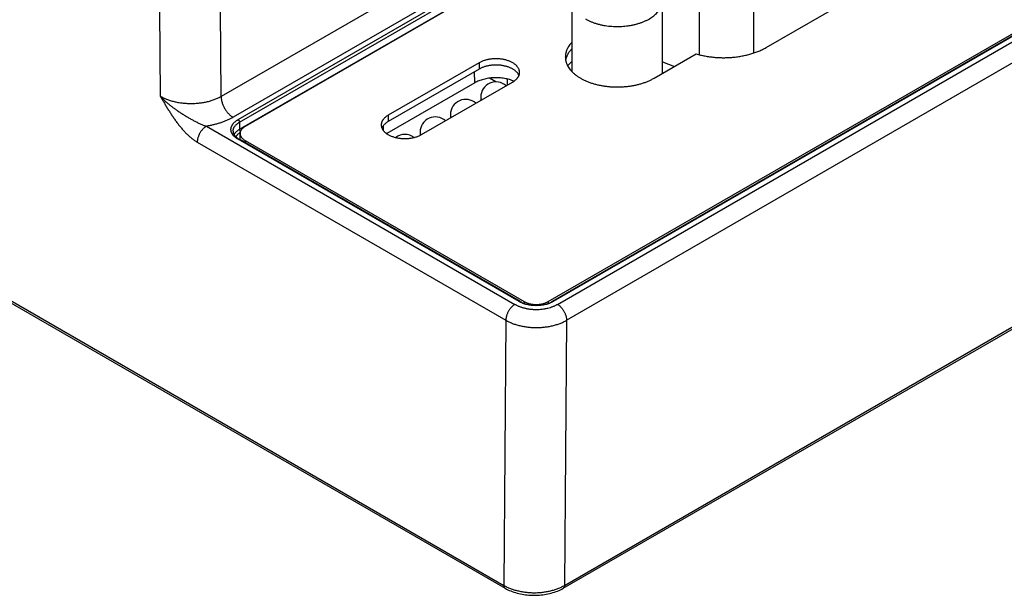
# Model space of a CAD drawing. Header units: inches. Extents: x 0 to 34, y 0 to 22.
# Tile 57 of 78: x 25.7 to 27.9, y 12.7 to 14.1. Entities that reach past the tile are written whole.
import ezdxf

# ---------------------------------------------------------------- set-up
doc = ezdxf.new("R2010")
doc.units = ezdxf.units.IN
doc.header["$LTSCALE"] = 1.87
doc.header["$MEASUREMENT"] = 0
doc.layers.get('0').update_dxf_attribs({"linetype": 'CONTINUOUS'})

msp = doc.modelspace()

# ---------------------------------------------------------------- linework, layer by layer
at = {"color": 7, "linetype": 'CONTINUOUS'}
for p, q in [((21.9806, 15.506), (26.779, 12.7355)), ((21.9837, 15.4992), (26.7821, 12.7287)), ((27.9232, 14.9157), (26.1201, 13.8747)), ((27.9232, 14.8514), (26.1479, 13.8264)), ((26.1595, 13.821), (27.9232, 14.8393)), ((26.163, 13.815), (27.9232, 14.8314)), ((26.1632, 13.7987), (27.9232, 14.8149)), ((27.9232, 14.8137), (26.1758, 13.8048)), ((26.8823, 13.3968), (29.1666, 14.7158)), ((29.1804, 14.7186), (26.8916, 13.3971)), ((29.1828, 14.7184), (26.894, 13.3968)), ((26.9039, 13.3904), (29.194, 14.7127)), ((26.9251, 13.3533), (29.2152, 14.6755)), ((27.3901, 13.989), (27.7012, 14.1686)), ((27.2347, 13.9723), (27.2347, 14.1137)), ((27.362, 13.9765), (27.362, 14.1205)), ((26.9384, 13.9322), (26.9384, 14.0986)), ((27.1484, 13.9287), (27.1484, 14.0986)), ((25.9787, 13.8749), (25.9771, 14.0776)), ((26.1201, 13.8747), (26.1186, 14.0778)), ((26.9173, 12.7287), (29.1979, 14.0455)), ((26.9204, 12.7354), (29.201, 14.0521)), ((26.7216, 13.9536), (26.5095, 13.8311)), ((26.7216, 13.9536), (26.7216, 13.9389)), ((27.1291, 13.9176), (27.2273, 13.9743)), ((27.1484, 13.956), (27.1764, 13.9449)), ((26.7216, 13.9389), (26.5095, 13.8164)), ((26.7111, 13.9067), (26.7107, 13.9326)), ((26.7111, 13.9067), (26.506, 13.7883)), ((26.5874, 13.7861), (26.7995, 13.9086)), ((26.7602, 13.909), (26.7454, 13.9176)), ((26.7878, 13.9018), (26.7878, 13.9153)), ((26.7251, 13.8736), (26.7251, 13.8659)), ((26.163, 13.815), (26.1632, 13.7987)), ((26.5095, 13.8311), (26.5095, 13.8164)), ((26.6544, 13.8328), (26.6544, 13.8251)), ((26.0858, 13.8057), (26.8049, 13.3904)), ((26.4988, 13.7948), (26.4986, 13.8075)), ((26.5837, 13.792), (26.5837, 13.7842)), ((26.0646, 13.7687), (26.7837, 13.3535)), ((26.8148, 13.3968), (26.1595, 13.7752)), ((26.8173, 13.3971), (26.1619, 13.7755)), ((26.1642, 13.7742), (26.1642, 13.7887)), ((26.1758, 13.7726), (26.8266, 13.3968)), ((26.1758, 13.7726), (26.1758, 13.7675)), ((26.8266, 13.3968), (26.8266, 13.3928)), ((26.8823, 13.3968), (26.8823, 13.3928)), ((26.7837, 13.3535), (26.779, 12.7355)), ((26.9251, 13.3533), (26.9204, 12.7354))]:
    msp.add_line(p, q, dxfattribs=at)
msp.add_lwpolyline([(26.7821, 12.7287), (26.7851, 12.727), (26.7884, 12.7254), (26.7917, 12.7238), (26.7952, 12.7224), (26.7987, 12.721), (26.8023, 12.7197), (26.806, 12.7185), (26.8098, 12.7175), (26.8136, 12.7165), (26.8175, 12.7156), (26.8214, 12.7148), (26.8254, 12.7142), (26.8294, 12.7136), (26.8334, 12.7131), (26.8374, 12.7128), (26.8415, 12.7125), (26.8456, 12.7124), (26.8497, 12.7123), (26.8538, 12.7124), (26.8579, 12.7125), (26.8619, 12.7128), (26.866, 12.7131), (26.87, 12.7136), (26.874, 12.7142), (26.878, 12.7148), (26.8819, 12.7156), (26.8858, 12.7165), (26.8896, 12.7175), (26.8933, 12.7185), (26.897, 12.7197), (26.9007, 12.721), (26.9042, 12.7223), (26.9076, 12.7238), (26.911, 12.7254), (26.9143, 12.727), (26.9173, 12.7287)], dxfattribs=at)
for centre, radius, start, end in [((26.7606, 13.8736), 0.0354, 47.7622, 180), ((26.6899, 13.8328), 0.0354, 47.7622, 180), ((26.737, 13.8659), 0.0118, 180.0001, 181.2602), ((26.6191, 13.792), 0.0354, 47.7622, 180), ((26.6662, 13.8251), 0.0118, 180.0001, 181.2602), ((26.5484, 13.7511), 0.0354, 52.6961, 127.2823), ((26.5955, 13.7842), 0.0118, 180, 180.3477)]:
    msp.add_arc(centre, radius, start, end, dxfattribs=at)
for points, knots in [([(26.9692, 14.0557), (26.971, 14.0547), (26.9749, 14.0526), (26.9809, 14.0498), (26.9873, 14.0473), (26.994, 14.045), (27.0009, 14.0431), (27.0081, 14.0414), (27.0154, 14.0401), (27.0229, 14.0391), (27.0306, 14.0384), (27.0383, 14.038), (27.046, 14.0379), (27.0537, 14.0382), (27.0613, 14.0388), (27.0689, 14.0397), (27.0763, 14.041), (27.0836, 14.0425), (27.0906, 14.0444), (27.0974, 14.0465), (27.1038, 14.0489), (27.11, 14.0516), (27.1158, 14.0546), (27.1212, 14.0578), (27.1262, 14.0612), (27.1307, 14.0648), (27.1348, 14.0686), (27.1383, 14.0726), (27.1414, 14.0767), (27.1435, 14.0802), (27.145, 14.0831), (27.1459, 14.0853), (27.1467, 14.0875), (27.1473, 14.0897), (27.1478, 14.0919), (27.1482, 14.0941), (27.1484, 14.0964), (27.1484, 14.0978), (27.1484, 14.0986)], [0, 0, 0, 0, 0.030664, 0.062385, 0.095097, 0.128718, 0.163154, 0.1983, 0.234044, 0.270264, 0.306835, 0.343626, 0.380507, 0.417343, 0.454002, 0.490353, 0.526269, 0.561627, 0.596312, 0.630216, 0.663241, 0.695301, 0.726323, 0.756252, 0.785051, 0.812704, 0.839219, 0.864632, 0.88901, 0.91245, 0.923863, 0.935095, 0.946167, 0.957102, 0.967926, 0.978665, 0.989347, 1, 1, 1, 1]), ([(26.9384, 14.0018), (26.9371, 14.0005), (26.9347, 13.9979), (26.9314, 13.9937), (26.9286, 13.9895), (26.9267, 13.9858), (26.9254, 13.9828), (26.9246, 13.9806), (26.9239, 13.9784), (26.9233, 13.9761), (26.9229, 13.9738), (26.9226, 13.9716), (26.9224, 13.9693), (26.9223, 13.9678), (26.9223, 13.967)], [0, 0, 0, 0, 0.138893, 0.272733, 0.401906, 0.526921, 0.588084, 0.648456, 0.708137, 0.767231, 0.825847, 0.884101, 0.942112, 1, 1, 1, 1]), ([(26.9384, 13.9871), (26.9374, 13.9861), (26.9354, 13.984), (26.9327, 13.9807), (26.9303, 13.9774), (26.9282, 13.9739), (26.9264, 13.9704), (26.9249, 13.9669), (26.9238, 13.9633), (26.9232, 13.9609), (26.923, 13.9597)], [0, 0, 0, 0, 0.136962, 0.269917, 0.399084, 0.524739, 0.647225, 0.766946, 0.884366, 1, 1, 1, 1]), ([(27.2273, 13.9743), (27.2306, 13.9733), (27.2374, 13.9715), (27.2477, 13.9693), (27.2583, 13.9676), (27.269, 13.9663), (27.2799, 13.9655), (27.2909, 13.9653), (27.3019, 13.9655), (27.3129, 13.9662), (27.3236, 13.9675), (27.3342, 13.9692), (27.3446, 13.9714), (27.3546, 13.974), (27.3642, 13.9771), (27.3733, 13.9806), (27.382, 13.9845), (27.3875, 13.9875), (27.3901, 13.989)], [0, 0, 0, 0, 0.061692, 0.12468, 0.188729, 0.253587, 0.318993, 0.384681, 0.450377, 0.515812, 0.580716, 0.644829, 0.707898, 0.769687, 0.829976, 0.888566, 0.945288, 1, 1, 1, 1]), ([(26.8157, 13.9311), (26.8157, 13.9315), (26.8157, 13.9323), (26.8155, 13.9334), (26.8154, 13.9346), (26.8151, 13.9358), (26.8148, 13.9369), (26.8142, 13.9385), (26.8133, 13.9404), (26.812, 13.9426), (26.8107, 13.9444), (26.8095, 13.9458), (26.8082, 13.9472), (26.8064, 13.9488), (26.804, 13.9507), (26.8014, 13.9525), (26.7986, 13.9542), (26.7955, 13.9557), (26.7923, 13.9572), (26.7889, 13.9584), (26.7853, 13.9596), (26.7816, 13.9605), (26.7778, 13.9613), (26.774, 13.962), (26.77, 13.9625), (26.766, 13.9628), (26.7619, 13.9629), (26.7579, 13.9629), (26.7538, 13.9627), (26.7498, 13.9623), (26.7459, 13.9618), (26.742, 13.9611), (26.7383, 13.9602), (26.7346, 13.9592), (26.7311, 13.958), (26.7278, 13.9567), (26.7246, 13.9552), (26.7226, 13.9542), (26.7216, 13.9536)], [0, 0, 0, 0, 0.010653, 0.021335, 0.032074, 0.042898, 0.053833, 0.064905, 0.087541, 0.110982, 0.135359, 0.147935, 0.160779, 0.187294, 0.214946, 0.243746, 0.273675, 0.304698, 0.336757, 0.369782, 0.403686, 0.438371, 0.47373, 0.509646, 0.545997, 0.582656, 0.619492, 0.656373, 0.693165, 0.729735, 0.765955, 0.801699, 0.836846, 0.871282, 0.904903, 0.937615, 0.969336, 1, 1, 1, 1]), ([(26.9223, 13.967), (26.9223, 13.9662), (26.9224, 13.9644), (26.9226, 13.9619), (26.923, 13.9593), (26.9236, 13.9567), (26.9243, 13.9542), (26.9252, 13.9517), (26.9263, 13.9492), (26.9279, 13.9458), (26.9304, 13.9417), (26.9339, 13.937), (26.9381, 13.9324), (26.9427, 13.928), (26.948, 13.9239), (26.9537, 13.9199), (26.96, 13.9163), (26.9666, 13.9129), (26.9737, 13.9097), (26.9812, 13.9069), (26.989, 13.9045), (26.9971, 13.9023), (27.0055, 13.9005), (27.014, 13.8991), (27.0227, 13.8981), (27.0316, 13.8974), (27.0405, 13.897), (27.0494, 13.8971), (27.0582, 13.8976), (27.067, 13.8984), (27.0757, 13.8996), (27.0842, 13.9011), (27.0925, 13.903), (27.1005, 13.9053), (27.1082, 13.9078), (27.1155, 13.9108), (27.1225, 13.914), (27.1269, 13.9163), (27.1291, 13.9176)], [0, 0, 0, 0, 0.010653, 0.021335, 0.032074, 0.042898, 0.053833, 0.064905, 0.076137, 0.08755, 0.11099, 0.135368, 0.160781, 0.187296, 0.214949, 0.243748, 0.273677, 0.304699, 0.336759, 0.369784, 0.403688, 0.438373, 0.473731, 0.509647, 0.545998, 0.582657, 0.619493, 0.656374, 0.693165, 0.729736, 0.765956, 0.8017, 0.836846, 0.871282, 0.904903, 0.937615, 0.969336, 1, 1, 1, 1]), ([(26.9384, 13.957), (26.9374, 13.9561), (26.9336, 13.9529), (26.93, 13.9493), (26.9277, 13.9465)], [0, 0, 0, 0, 0.25906, 1, 1, 1, 1]), ([(26.8142, 13.9238), (26.8139, 13.9245), (26.8133, 13.9258), (26.812, 13.9278), (26.8106, 13.9298), (26.809, 13.9317), (26.8071, 13.9335), (26.8051, 13.9352), (26.8028, 13.9369), (26.8003, 13.9385), (26.7977, 13.9399), (26.795, 13.9413), (26.792, 13.9426), (26.789, 13.9437), (26.7858, 13.9447), (26.7825, 13.9456), (26.7791, 13.9464), (26.7756, 13.947), (26.772, 13.9476), (26.7684, 13.9479), (26.7648, 13.9482), (26.7612, 13.9482), (26.7575, 13.9482), (26.7539, 13.948), (26.7503, 13.9477), (26.7467, 13.9472), (26.7432, 13.9466), (26.7398, 13.9459), (26.7364, 13.945), (26.7332, 13.944), (26.7301, 13.9429), (26.7271, 13.9417), (26.7243, 13.9404), (26.7225, 13.9394), (26.7216, 13.9389)], [0, 0, 0, 0, 0.021985, 0.044681, 0.06819, 0.092593, 0.117946, 0.144284, 0.17162, 0.199952, 0.229258, 0.259505, 0.290647, 0.322623, 0.355368, 0.388803, 0.422847, 0.457409, 0.492396, 0.527708, 0.563244, 0.598902, 0.634576, 0.670163, 0.705558, 0.74066, 0.775368, 0.809588, 0.843228, 0.876202, 0.908433, 0.939848, 0.970388, 1, 1, 1, 1]), ([(26.7995, 13.9086), (26.8008, 13.9093), (26.8026, 13.9104), (26.8048, 13.9121), (26.8069, 13.9138), (26.8088, 13.9156), (26.8104, 13.9175), (26.8115, 13.9189), (26.8125, 13.9204), (26.8133, 13.9218), (26.8141, 13.9233), (26.8146, 13.9249), (26.8151, 13.9264), (26.8154, 13.928), (26.8156, 13.9295), (26.8157, 13.9306), (26.8157, 13.9311)], [0, 0, 0, 0, 0.148536, 0.219939, 0.289409, 0.422571, 0.486407, 0.548495, 0.60894, 0.667872, 0.725446, 0.781843, 0.837265, 0.891936, 0.946097, 1, 1, 1, 1]), ([(26.8025, 13.9105), (26.8008, 13.9112), (26.7973, 13.9126), (26.7919, 13.9143), (26.7862, 13.9158), (26.7803, 13.917), (26.7742, 13.9178), (26.7681, 13.9184), (26.7618, 13.9186), (26.7556, 13.9185), (26.7494, 13.9181), (26.7433, 13.9173), (26.7373, 13.9163), (26.7315, 13.915), (26.726, 13.9133), (26.7207, 13.9114), (26.7157, 13.9092), (26.7126, 13.9076), (26.7111, 13.9067)], [0, 0, 0, 0, 0.058721, 0.11939, 0.181752, 0.245519, 0.310379, 0.376003, 0.442048, 0.508164, 0.574, 0.639211, 0.70346, 0.766427, 0.827815, 0.887355, 0.944813, 1, 1, 1, 1]), ([(26.1201, 13.8747), (26.1177, 13.8733), (26.114, 13.8714), (26.1089, 13.8691), (26.1049, 13.8675), (26.1008, 13.866), (26.095, 13.8641), (26.0876, 13.8621), (26.0784, 13.8603), (26.0689, 13.8589), (26.0592, 13.8581), (26.0494, 13.8578), (26.0396, 13.8581), (26.0299, 13.859), (26.0204, 13.8604), (26.0127, 13.862), (26.0066, 13.8635), (26.0023, 13.8648), (25.998, 13.8662), (25.9938, 13.8677), (25.9898, 13.8693), (25.986, 13.8711), (25.9822, 13.8729), (25.9798, 13.8743), (25.9787, 13.8749)], [0, 0, 0, 0, 0.055762, 0.084606, 0.114051, 0.144066, 0.174615, 0.237151, 0.301324, 0.366757, 0.433048, 0.499774, 0.566509, 0.632822, 0.698292, 0.762517, 0.794046, 0.825124, 0.85571, 0.885763, 0.91525, 0.944136, 0.972394, 1, 1, 1, 1]), ([(25.9787, 13.8749), (25.9796, 13.874), (25.9814, 13.8721), (25.9842, 13.8694), (25.9871, 13.8667), (25.99, 13.864), (25.993, 13.8614), (25.9961, 13.8588), (25.9992, 13.8562), (26.0023, 13.8537), (26.0055, 13.8513), (26.0087, 13.8488), (26.012, 13.8464), (26.0153, 13.844), (26.0186, 13.8417), (26.0231, 13.8387), (26.0288, 13.8349), (26.0357, 13.8306), (26.0427, 13.8264), (26.0497, 13.8223), (26.0557, 13.8191), (26.0605, 13.8166), (26.0641, 13.8148), (26.0677, 13.813), (26.0713, 13.8114), (26.0749, 13.8098), (26.0785, 13.8083), (26.0822, 13.8069), (26.0846, 13.8061), (26.0858, 13.8057)], [0, 0, 0, 0, 0.030488, 0.061079, 0.091806, 0.122659, 0.153633, 0.184719, 0.215908, 0.247193, 0.278567, 0.31002, 0.341544, 0.37313, 0.404768, 0.436451, 0.499918, 0.56346, 0.627007, 0.690473, 0.753743, 0.785255, 0.816649, 0.84789, 0.878934, 0.909731, 0.940225, 0.970342, 1, 1, 1, 1]), ([(25.9787, 13.8749), (25.979, 13.8743), (25.9798, 13.873), (25.9809, 13.8711), (25.9821, 13.8691), (25.9832, 13.8672), (25.9843, 13.8653), (25.9859, 13.8627), (25.9878, 13.8595), (25.9901, 13.8556), (25.9924, 13.8518), (25.9947, 13.8479), (25.9979, 13.8429), (26.0018, 13.8365), (26.0068, 13.8291), (26.0118, 13.8217), (26.017, 13.8145), (26.0224, 13.8075), (26.028, 13.8008), (26.0337, 13.7943), (26.0386, 13.7892), (26.0427, 13.7853), (26.0467, 13.7816), (26.0508, 13.7782), (26.055, 13.775), (26.0582, 13.7727), (26.0614, 13.7706), (26.0635, 13.7693), (26.0646, 13.7687)], [0, 0, 0, 0, 0.016248, 0.032498, 0.048747, 0.064995, 0.081244, 0.097493, 0.12999, 0.162486, 0.19498, 0.227469, 0.259951, 0.324873, 0.389699, 0.454354, 0.518735, 0.582706, 0.646094, 0.70869, 0.770242, 0.800541, 0.830472, 0.889055, 0.917632, 0.945676, 0.973145, 1, 1, 1, 1]), ([(26.1201, 13.8747), (26.1201, 13.8736), (26.1202, 13.8714), (26.1206, 13.868), (26.1213, 13.8646), (26.1222, 13.8611), (26.1234, 13.8576), (26.1248, 13.8541), (26.1264, 13.8506), (26.1282, 13.8472), (26.1302, 13.8439), (26.1324, 13.8408), (26.1348, 13.8378), (26.1372, 13.835), (26.1398, 13.8325), (26.1424, 13.8302), (26.1451, 13.8282), (26.147, 13.827), (26.1479, 13.8264)], [0, 0, 0, 0, 0.055837, 0.114176, 0.174779, 0.237348, 0.301543, 0.366986, 0.433276, 0.499994, 0.566712, 0.633002, 0.698447, 0.762643, 0.825214, 0.885819, 0.944161, 1, 1, 1, 1]), ([(26.7251, 13.8736), (26.7251, 13.8733), (26.7252, 13.8727), (26.7253, 13.8719), (26.7254, 13.871), (26.7257, 13.8699), (26.7262, 13.8684), (26.7268, 13.8673), (26.7272, 13.8668)], [0, 0, 0, 0, 0.12072, 0.241873, 0.363883, 0.487159, 0.738895, 1, 1, 1, 1]), ([(26.1479, 13.8264), (26.1469, 13.8258), (26.1447, 13.8246), (26.1413, 13.8228), (26.1378, 13.8211), (26.1331, 13.8189), (26.1269, 13.8164), (26.1192, 13.8136), (26.1112, 13.8111), (26.1043, 13.8093), (26.0987, 13.8081), (26.0945, 13.8072), (26.0901, 13.8064), (26.0872, 13.8059), (26.0858, 13.8057)], [0, 0, 0, 0, 0.056714, 0.114322, 0.172807, 0.23215, 0.353305, 0.477563, 0.604662, 0.734315, 0.800003, 0.866207, 0.932887, 1, 1, 1, 1]), ([(26.1595, 13.7752), (26.1582, 13.776), (26.1564, 13.7771), (26.1541, 13.7788), (26.152, 13.7805), (26.1501, 13.7823), (26.1484, 13.7842), (26.1473, 13.7857), (26.1463, 13.7872), (26.1455, 13.7887), (26.1447, 13.7902), (26.1441, 13.7918), (26.1437, 13.7933), (26.1433, 13.7949), (26.1431, 13.7965), (26.143, 13.7981), (26.1431, 13.7997), (26.1433, 13.8013), (26.1437, 13.8029), (26.1441, 13.8044), (26.1447, 13.806), (26.1455, 13.8075), (26.1463, 13.809), (26.1473, 13.8105), (26.1484, 13.812), (26.1501, 13.8139), (26.152, 13.8157), (26.1541, 13.8174), (26.1564, 13.8191), (26.1582, 13.8202), (26.1595, 13.821)], [0, 0, 0, 0, 0.074268, 0.10997, 0.144704, 0.211285, 0.243203, 0.274248, 0.30447, 0.333936, 0.362723, 0.390922, 0.418633, 0.445968, 0.473049, 0.5, 0.526951, 0.554032, 0.581367, 0.609078, 0.637277, 0.666064, 0.69553, 0.725752, 0.756797, 0.788715, 0.855296, 0.89003, 0.925732, 1, 1, 1, 1]), ([(26.148, 13.7938), (26.148, 13.7943), (26.148, 13.7953), (26.1482, 13.7967), (26.1485, 13.7982), (26.1489, 13.7997), (26.1494, 13.8011), (26.1501, 13.8025), (26.1509, 13.8039), (26.1521, 13.8058), (26.1535, 13.8076), (26.1552, 13.8092), (26.1565, 13.8105), (26.158, 13.8117), (26.1601, 13.8133), (26.1618, 13.8143), (26.163, 13.815)], [0, 0, 0, 0, 0.053995, 0.108192, 0.162852, 0.218228, 0.274554, 0.332044, 0.39089, 0.451255, 0.577005, 0.64265, 0.71021, 0.779723, 0.851205, 1, 1, 1, 1]), ([(26.1595, 13.821), (26.1597, 13.8208), (26.1602, 13.8205), (26.1608, 13.8199), (26.1614, 13.8192), (26.1619, 13.8184), (26.1624, 13.8176), (26.1627, 13.8167), (26.1629, 13.8159), (26.163, 13.8153), (26.163, 13.815)], [0, 0, 0, 0, 0.113944, 0.236817, 0.36615, 0.498924, 0.631847, 0.761617, 0.885178, 1, 1, 1, 1]), ([(26.5095, 13.8311), (26.5082, 13.8304), (26.5064, 13.8293), (26.5042, 13.8276), (26.5021, 13.8259), (26.5003, 13.8241), (26.4986, 13.8222), (26.4975, 13.8208), (26.4965, 13.8194), (26.4957, 13.8179), (26.495, 13.8164), (26.4944, 13.8148), (26.4939, 13.8133), (26.4936, 13.8117), (26.4934, 13.8102), (26.4933, 13.8091), (26.4933, 13.8086)], [0, 0, 0, 0, 0.148536, 0.219939, 0.289409, 0.422571, 0.486407, 0.548495, 0.60894, 0.667872, 0.725446, 0.781843, 0.837265, 0.891936, 0.946097, 1, 1, 1, 1]), ([(26.5095, 13.8164), (26.5086, 13.8159), (26.5069, 13.8149), (26.5045, 13.8132), (26.5023, 13.8114), (26.5003, 13.8095), (26.4986, 13.8075), (26.497, 13.8055), (26.4958, 13.8034), (26.4951, 13.802), (26.4948, 13.8013)], [0, 0, 0, 0, 0.142324, 0.279515, 0.41153, 0.538425, 0.660366, 0.777642, 0.890669, 1, 1, 1, 1]), ([(26.6544, 13.8328), (26.6544, 13.8325), (26.6544, 13.8319), (26.6545, 13.831), (26.6547, 13.8302), (26.655, 13.829), (26.6555, 13.8276), (26.6561, 13.8265), (26.6564, 13.826)], [0, 0, 0, 0, 0.12072, 0.241873, 0.363883, 0.487159, 0.738895, 1, 1, 1, 1]), ([(26.0858, 13.8057), (26.0851, 13.8052), (26.0836, 13.8043), (26.0816, 13.8028), (26.0795, 13.801), (26.0776, 13.7991), (26.0757, 13.7969), (26.0739, 13.7947), (26.0722, 13.7922), (26.0707, 13.7897), (26.0693, 13.7871), (26.0681, 13.7845), (26.067, 13.7818), (26.0661, 13.7791), (26.0654, 13.7764), (26.0649, 13.7738), (26.0646, 13.7712), (26.0646, 13.7695), (26.0646, 13.7687)], [0, 0, 0, 0, 0.055886, 0.11429, 0.174967, 0.237618, 0.301896, 0.367419, 0.43378, 0.500554, 0.567308, 0.633611, 0.699039, 0.763187, 0.825675, 0.886161, 0.944348, 1, 1, 1, 1]), ([(26.148, 13.7938), (26.148, 13.7934), (26.1481, 13.7926), (26.1482, 13.7915), (26.1485, 13.7903), (26.1489, 13.7891), (26.1494, 13.7879), (26.15, 13.7867), (26.1507, 13.7855), (26.1518, 13.7839), (26.1531, 13.7823), (26.1546, 13.7808), (26.1559, 13.7797), (26.1572, 13.7786), (26.1592, 13.7771), (26.1608, 13.7761), (26.1619, 13.7755)], [0, 0, 0, 0, 0.04843, 0.09744, 0.147451, 0.198866, 0.252029, 0.307231, 0.364708, 0.424638, 0.552278, 0.620179, 0.69081, 0.764158, 0.840186, 1, 1, 1, 1]), ([(26.1503, 13.7861), (26.1506, 13.7867), (26.1513, 13.7879), (26.1525, 13.7896), (26.1538, 13.7913), (26.1554, 13.7929), (26.1571, 13.7944), (26.159, 13.7959), (26.161, 13.7974), (26.1625, 13.7982), (26.1632, 13.7987)], [0, 0, 0, 0, 0.110332, 0.224314, 0.342334, 0.464684, 0.591557, 0.723062, 0.859225, 1, 1, 1, 1]), ([(26.1548, 13.7807), (26.155, 13.7812), (26.1555, 13.7822), (26.1564, 13.7836), (26.1574, 13.785), (26.159, 13.7869), (26.1608, 13.7886), (26.1628, 13.7902), (26.1639, 13.791), (26.1645, 13.7914)], [0, 0, 0, 0, 0.111825, 0.226854, 0.345464, 0.467955, 0.725265, 0.860453, 1, 1, 1, 1]), ([(26.1653, 13.7939), (26.1651, 13.794), (26.1648, 13.7944), (26.1644, 13.7949), (26.1641, 13.7955), (26.1638, 13.7962), (26.1635, 13.7968), (26.1634, 13.7974), (26.1632, 13.7981), (26.1632, 13.7985), (26.1632, 13.7987)], [0, 0, 0, 0, 0.127223, 0.257197, 0.38821, 0.518506, 0.646359, 0.770144, 0.888417, 1, 1, 1, 1]), ([(26.1758, 13.8048), (26.1749, 13.8043), (26.1732, 13.8032), (26.1709, 13.8014), (26.1689, 13.7995), (26.1672, 13.7975), (26.1661, 13.7957), (26.1654, 13.7942), (26.165, 13.7931), (26.1646, 13.792), (26.1644, 13.7909), (26.1643, 13.7898), (26.1642, 13.7891), (26.1642, 13.7887)], [0, 0, 0, 0, 0.148562, 0.289416, 0.422602, 0.548487, 0.667814, 0.725398, 0.781805, 0.837236, 0.891917, 0.946088, 1, 1, 1, 1]), ([(26.4933, 13.8086), (26.4933, 13.8082), (26.4933, 13.8074), (26.4935, 13.8063), (26.4936, 13.8051), (26.4939, 13.8039), (26.4942, 13.8028), (26.4948, 13.8012), (26.4957, 13.7993), (26.497, 13.7971), (26.4983, 13.7953), (26.4995, 13.7939), (26.5008, 13.7926), (26.5026, 13.7909), (26.505, 13.789), (26.5076, 13.7872), (26.5104, 13.7855), (26.5135, 13.784), (26.5167, 13.7825), (26.5201, 13.7813), (26.5237, 13.7801), (26.5274, 13.7792), (26.5312, 13.7784), (26.5351, 13.7777), (26.539, 13.7772), (26.543, 13.7769), (26.5471, 13.7768), (26.5511, 13.7768), (26.5552, 13.777), (26.5592, 13.7774), (26.5631, 13.7779), (26.567, 13.7786), (26.5708, 13.7795), (26.5744, 13.7805), (26.5779, 13.7817), (26.5813, 13.783), (26.5844, 13.7845), (26.5864, 13.7855), (26.5874, 13.7861)], [0, 0, 0, 0, 0.010653, 0.021335, 0.032074, 0.042898, 0.053833, 0.064905, 0.087541, 0.110982, 0.135359, 0.147935, 0.160779, 0.187294, 0.214946, 0.243746, 0.273675, 0.304698, 0.336757, 0.369782, 0.403686, 0.438371, 0.47373, 0.509646, 0.545997, 0.582656, 0.619492, 0.656373, 0.693165, 0.729735, 0.765955, 0.801699, 0.836846, 0.871282, 0.904903, 0.937615, 0.969336, 1, 1, 1, 1]), ([(26.5837, 13.792), (26.5837, 13.7917), (26.5837, 13.7911), (26.5838, 13.7902), (26.584, 13.7894), (26.5843, 13.7882), (26.5848, 13.7868), (26.5854, 13.7857), (26.5857, 13.7852)], [0, 0, 0, 0, 0.120761, 0.241951, 0.363988, 0.48728, 0.738998, 1, 1, 1, 1]), ([(26.1595, 13.7752), (26.1596, 13.7753), (26.1598, 13.7754), (26.1601, 13.7756), (26.1605, 13.7756), (26.1608, 13.7757), (26.1611, 13.7757), (26.1614, 13.7757), (26.1617, 13.7756), (26.1619, 13.7755), (26.1619, 13.7755)], [0, 0, 0, 0, 0.14861, 0.289505, 0.42273, 0.54865, 0.668007, 0.781943, 0.89199, 1, 1, 1, 1]), ([(26.1642, 13.7887), (26.1642, 13.7883), (26.1643, 13.7876), (26.1644, 13.7865), (26.1646, 13.7854), (26.165, 13.7843), (26.1654, 13.7832), (26.1661, 13.7817), (26.1672, 13.7799), (26.1689, 13.7779), (26.1709, 13.776), (26.1732, 13.7742), (26.1749, 13.7731), (26.1758, 13.7726)], [0, 0, 0, 0, 0.053912, 0.108083, 0.162764, 0.218195, 0.274602, 0.332186, 0.451513, 0.577398, 0.710584, 0.851438, 1, 1, 1, 1]), ([(26.8049, 13.3904), (26.8042, 13.39), (26.8028, 13.3891), (26.8007, 13.3876), (26.7987, 13.3858), (26.7967, 13.3838), (26.7948, 13.3817), (26.7931, 13.3794), (26.7914, 13.377), (26.7898, 13.3745), (26.7884, 13.3719), (26.7872, 13.3692), (26.7861, 13.3665), (26.7853, 13.3638), (26.7846, 13.3612), (26.7841, 13.3585), (26.7838, 13.356), (26.7837, 13.3543), (26.7837, 13.3535)], [0, 0, 0, 0, 0.055887, 0.11429, 0.174967, 0.237618, 0.301896, 0.367419, 0.43378, 0.500554, 0.567308, 0.633611, 0.699039, 0.763187, 0.825675, 0.886161, 0.944348, 1, 1, 1, 1]), ([(26.8049, 13.3904), (26.8058, 13.39), (26.8074, 13.389), (26.81, 13.3877), (26.8127, 13.3865), (26.8156, 13.3854), (26.8185, 13.3843), (26.8214, 13.3833), (26.8245, 13.3825), (26.8277, 13.3816), (26.8309, 13.3809), (26.8341, 13.3803), (26.8374, 13.3798), (26.8408, 13.3793), (26.8442, 13.379), (26.8487, 13.3787), (26.8544, 13.3785), (26.8613, 13.3787), (26.8681, 13.3793), (26.8736, 13.3801), (26.878, 13.3809), (26.8822, 13.3819), (26.8864, 13.383), (26.8904, 13.3843), (26.8933, 13.3854), (26.8961, 13.3865), (26.8988, 13.3877), (26.9014, 13.389), (26.9031, 13.39), (26.9039, 13.3904)], [0, 0, 0, 0, 0.027601, 0.055846, 0.084718, 0.114189, 0.144227, 0.174795, 0.205855, 0.237367, 0.269285, 0.301562, 0.334152, 0.367005, 0.400071, 0.433295, 0.500006, 0.566717, 0.633001, 0.698438, 0.730717, 0.762636, 0.825201, 0.85577, 0.885809, 0.915281, 0.944153, 0.972399, 1, 1, 1, 1]), ([(26.8148, 13.3968), (26.8149, 13.3969), (26.8152, 13.397), (26.8155, 13.3972), (26.8158, 13.3973), (26.8161, 13.3973), (26.8165, 13.3973), (26.8168, 13.3973), (26.817, 13.3972), (26.8172, 13.3971), (26.8173, 13.3971)], [0, 0, 0, 0, 0.14861, 0.289505, 0.42273, 0.54865, 0.668007, 0.781943, 0.89199, 1, 1, 1, 1]), ([(26.894, 13.3968), (26.8927, 13.3961), (26.8899, 13.3946), (26.8855, 13.3927), (26.8808, 13.3911), (26.8758, 13.3898), (26.8707, 13.3887), (26.8653, 13.3879), (26.8599, 13.3875), (26.8544, 13.3873), (26.8489, 13.3875), (26.8435, 13.3879), (26.8382, 13.3887), (26.833, 13.3898), (26.8281, 13.3911), (26.8233, 13.3927), (26.8189, 13.3946), (26.8161, 13.3961), (26.8148, 13.3968)], [0, 0, 0, 0, 0.055839, 0.11418, 0.174784, 0.237354, 0.301549, 0.366993, 0.433283, 0.5, 0.566717, 0.633007, 0.698451, 0.762646, 0.825216, 0.88582, 0.944161, 1, 1, 1, 1]), ([(26.8173, 13.3971), (26.8185, 13.3964), (26.8211, 13.395), (26.8252, 13.3933), (26.8296, 13.3918), (26.8342, 13.3905), (26.8391, 13.3895), (26.8441, 13.3888), (26.8492, 13.3884), (26.8544, 13.3882), (26.8596, 13.3884), (26.8647, 13.3888), (26.8698, 13.3895), (26.8746, 13.3905), (26.8793, 13.3918), (26.8837, 13.3933), (26.8878, 13.395), (26.8904, 13.3964), (26.8916, 13.3971)], [0, 0, 0, 0, 0.054735, 0.112462, 0.172839, 0.235478, 0.299963, 0.365852, 0.432688, 0.5, 0.567312, 0.634147, 0.700037, 0.764522, 0.827161, 0.887538, 0.945265, 1, 1, 1, 1]), ([(26.8266, 13.3968), (26.8275, 13.3963), (26.8295, 13.3953), (26.8326, 13.394), (26.8359, 13.3928), (26.8394, 13.3919), (26.843, 13.3911), (26.8468, 13.3906), (26.8506, 13.3902), (26.8544, 13.3901), (26.8583, 13.3902), (26.8621, 13.3906), (26.8659, 13.3911), (26.8695, 13.3919), (26.873, 13.3928), (26.8763, 13.394), (26.8794, 13.3953), (26.8813, 13.3963), (26.8823, 13.3968)], [0, 0, 0, 0, 0.055839, 0.11418, 0.174784, 0.237354, 0.301549, 0.366993, 0.433283, 0.5, 0.566717, 0.633007, 0.698451, 0.762646, 0.825216, 0.88582, 0.944161, 1, 1, 1, 1]), ([(26.894, 13.3968), (26.8939, 13.3969), (26.8937, 13.397), (26.8934, 13.3972), (26.893, 13.3973), (26.8927, 13.3973), (26.8924, 13.3973), (26.8921, 13.3973), (26.8918, 13.3972), (26.8917, 13.3971), (26.8916, 13.3971)], [0, 0, 0, 0, 0.14861, 0.289505, 0.42273, 0.54865, 0.668007, 0.781943, 0.89199, 1, 1, 1, 1]), ([(26.9039, 13.3904), (26.9046, 13.39), (26.9061, 13.3891), (26.9082, 13.3875), (26.9102, 13.3858), (26.9122, 13.3838), (26.9141, 13.3816), (26.9159, 13.3793), (26.9175, 13.3769), (26.9191, 13.3744), (26.9205, 13.3718), (26.9217, 13.3691), (26.9228, 13.3664), (26.9236, 13.3637), (26.9243, 13.361), (26.9248, 13.3583), (26.9251, 13.3558), (26.9251, 13.3541), (26.9251, 13.3533)], [0, 0, 0, 0, 0.055934, 0.1144, 0.175151, 0.237883, 0.302243, 0.367845, 0.434277, 0.501107, 0.567898, 0.634214, 0.699626, 0.763726, 0.826132, 0.886499, 0.944534, 1, 1, 1, 1]), ([(26.7837, 13.3535), (26.7861, 13.3521), (26.7898, 13.3502), (26.7949, 13.3478), (26.7989, 13.3462), (26.803, 13.3446), (26.8073, 13.3432), (26.8117, 13.3419), (26.8177, 13.3404), (26.8254, 13.3388), (26.8349, 13.3374), (26.8446, 13.3365), (26.8544, 13.3362), (26.8642, 13.3365), (26.8739, 13.3373), (26.8834, 13.3387), (26.8911, 13.3403), (26.8972, 13.3418), (26.9015, 13.3431), (26.9058, 13.3445), (26.91, 13.346), (26.914, 13.3476), (26.9178, 13.3494), (26.9216, 13.3513), (26.924, 13.3526), (26.9251, 13.3533)], [0, 0, 0, 0, 0.055933, 0.084845, 0.11435, 0.144414, 0.175003, 0.206078, 0.237599, 0.301792, 0.367218, 0.433477, 0.500155, 0.566827, 0.63307, 0.698468, 0.762624, 0.794123, 0.825173, 0.855736, 0.885771, 0.915244, 0.944125, 0.972384, 1, 1, 1, 1]), ([(26.779, 12.7355), (26.779, 12.7351), (26.779, 12.7343), (26.7792, 12.7332), (26.7794, 12.7322), (26.7798, 12.7313), (26.7802, 12.7305), (26.7808, 12.7298), (26.7814, 12.7292), (26.7819, 12.7288), (26.7821, 12.7287)], [0, 0, 0, 0, 0.148329, 0.289005, 0.42209, 0.547966, 0.667379, 0.781463, 0.89173, 1, 1, 1, 1]), ([(26.779, 12.7355), (26.7802, 12.7348), (26.7826, 12.7335), (26.7863, 12.7316), (26.7901, 12.7299), (26.7942, 12.7282), (26.7983, 12.7267), (26.8026, 12.7253), (26.807, 12.724), (26.813, 12.7225), (26.8207, 12.7209), (26.8302, 12.7195), (26.8399, 12.7186), (26.8497, 12.7183), (26.8595, 12.7186), (26.8692, 12.7194), (26.8787, 12.7208), (26.8864, 12.7224), (26.8924, 12.7239), (26.8968, 12.7252), (26.9011, 12.7266), (26.9052, 12.7281), (26.9092, 12.7298), (26.9131, 12.7315), (26.9168, 12.7334), (26.9192, 12.7347), (26.9204, 12.7354)], [0, 0, 0, 0, 0.027624, 0.055895, 0.084788, 0.114276, 0.144327, 0.174906, 0.205974, 0.23749, 0.301681, 0.367112, 0.433384, 0.500078, 0.56677, 0.633034, 0.698452, 0.762625, 0.794131, 0.825187, 0.855752, 0.885789, 0.915262, 0.94414, 0.972393, 1, 1, 1, 1]), ([(26.9204, 12.7354), (26.9204, 12.735), (26.9204, 12.7342), (26.9202, 12.7332), (26.9199, 12.7322), (26.9196, 12.7313), (26.9191, 12.7305), (26.9186, 12.7298), (26.918, 12.7292), (26.9175, 12.7288), (26.9173, 12.7287)], [0, 0, 0, 0, 0.148048, 0.288505, 0.421452, 0.547286, 0.666755, 0.780987, 0.891473, 1, 1, 1, 1])]:
    msp.add_open_spline(points, degree=3, knots=knots, dxfattribs=at)

doc.saveas('drawing.dxf')
